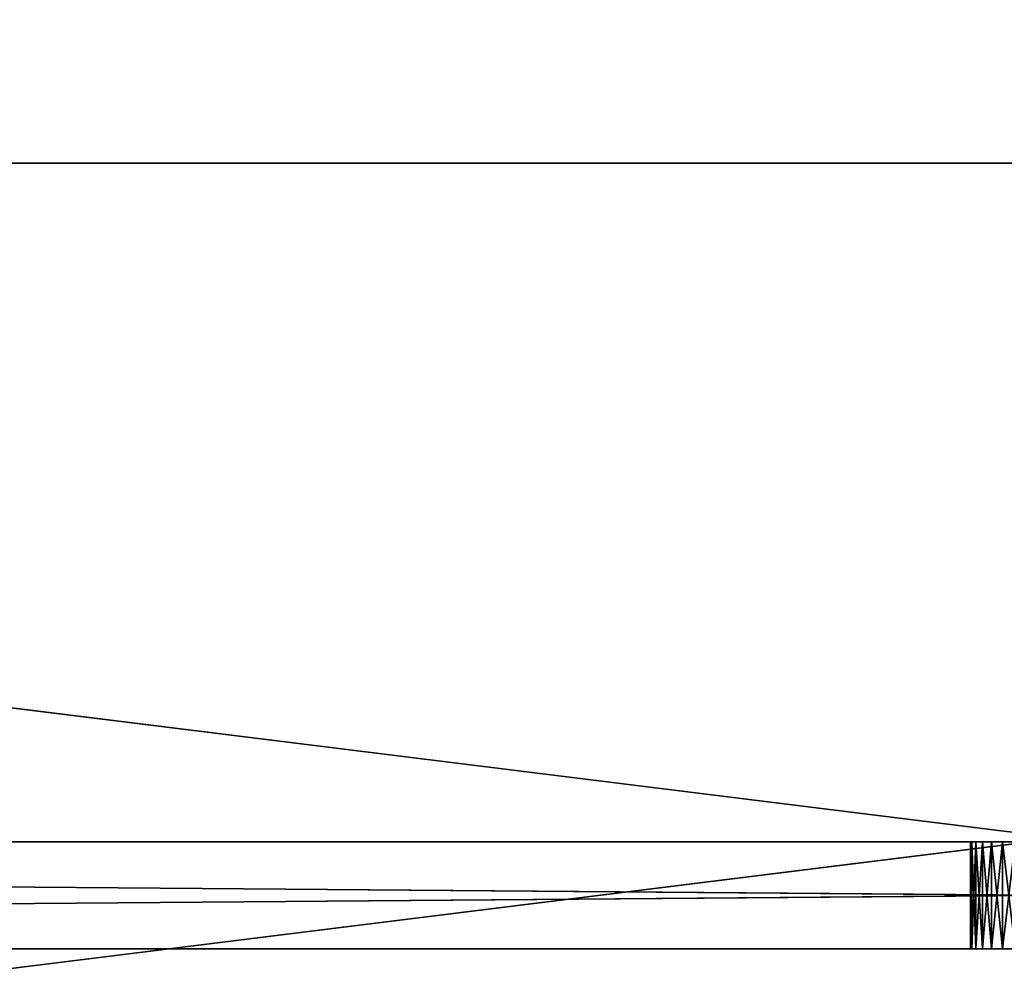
# Model space of a CAD drawing. Header units: centimetres. Extents: x 0.1 to 22.3, y 0.1 to 22.3.
# Tile 162 of 256: x 9.8 to 11.2, y 1.5 to 2.8. Entities that reach past the tile are written whole.
import ezdxf

# ---------------------------------------------------------------- set-up
doc = ezdxf.new("R2010")
doc.units = ezdxf.units.CM
doc.header["$LTSCALE"] = 2.54
doc.layers.get('0').update_dxf_attribs({"true_color": 0xff5454})

# ---------------------------------------------------------------- blocks, each defined once
blk = doc.blocks.new('Kosz na _mieci DELLA.STL')
at = {"color": 0}
for p, q in [((18.8375, 2.6158, 47.35), (0.3375, 0.3158, 47.35)), ((18.8375, 2.6158, 47.35), (0.3375, 0.3158, 47.35)), ((18.8375, 2.6158, 47.35), (3.6375, 2.6158, 47.35)), ((3.6375, 2.6158, 47.25), (22.1375, 0.3158, 47.25)), ((3.6375, 2.6158, 47.25), (22.1375, 0.3158, 47.25)), ((3.6375, 2.6158, 47.25), (18.8375, 2.6158, 47.25)), ((3.6375, 2.6158, 47.25), (18.8375, 2.6158, 47.25)), ((3.6375, 2.6158, 47.25), (18.8375, 2.6158, 47.35)), ((3.6375, 2.6158, 47.25), (18.8375, 2.6158, 47.35)), ((18.8375, 2.6158, 47.35), (3.6375, 2.6158, 47.35)), ((1.8375, 1.6658, 43.7575), (20.6375, 1.6658, 43.7575)), ((20.6375, 1.6658, 43.7575), (1.8375, 1.5158, 43.7575)), ((20.6375, 1.6658, 43.7575), (1.8375, 1.5158, 43.7575)), ((20.6375, 1.6658, 45.7575), (1.8375, 1.6658, 45.7575)), ((1.8375, 1.6658, 45.7575), (20.6375, 1.5158, 45.7575)), ((1.8375, 1.6658, 45.7575), (20.6375, 1.5158, 45.7575)), ((1.8375, 1.6658, 45.7575), (11.1125, 1.6658, 45.4575)), ((11.1125, 1.6658, 45.4575), (1.8375, 1.6658, 43.7575)), ((11.1125, 1.6658, 45.4575), (1.8375, 1.6658, 43.7575)), ((11.1144, 1.6658, 45.4358), (1.8375, 1.6658, 43.7575)), ((11.12, 1.6658, 45.5003), (1.8375, 1.6658, 45.7575)), ((1.8375, 1.6658, 45.7575), (11.1292, 1.6658, 45.52)), ((11.12, 1.6658, 45.5003), (1.8375, 1.6658, 45.7575)), ((11.1144, 1.6658, 45.4792), (1.8375, 1.6658, 45.7575)), ((11.1144, 1.6658, 45.4792), (1.8375, 1.6658, 45.7575)), ((1.8375, 1.6658, 45.7575), (11.1125, 1.6658, 45.4575)), ((11.12, 1.6658, 45.4148), (1.8375, 1.6658, 43.7575)), ((11.1144, 1.6658, 45.4358), (1.8375, 1.6658, 43.7575)), ((11.12, 1.6658, 45.4148), (1.8375, 1.6658, 43.7575)), ((11.1292, 1.6658, 45.395), (1.8375, 1.6658, 43.7575)), ((11.1292, 1.6658, 45.395), (1.8375, 1.6658, 43.7575)), ((11.1417, 1.6658, 45.3772), (1.8375, 1.6658, 43.7575)), ((11.175, 1.6658, 45.5658), (1.8375, 1.6658, 45.7575)), ((1.8375, 1.6658, 45.7575), (11.1947, 1.6658, 45.575)), ((11.1571, 1.6658, 45.5533), (1.8375, 1.6658, 45.7575)), ((11.175, 1.6658, 45.5658), (1.8375, 1.6658, 45.7575)), ((11.1571, 1.6658, 45.5533), (1.8375, 1.6658, 45.7575)), ((11.1417, 1.6658, 45.5379), (1.8375, 1.6658, 45.7575)), ((11.1417, 1.6658, 45.5379), (1.8375, 1.6658, 45.7575)), ((1.8375, 1.6658, 45.7575), (11.1292, 1.6658, 45.52)), ((11.1571, 1.6658, 45.3618), (1.8375, 1.6658, 43.7575)), ((11.1417, 1.6658, 45.3772), (1.8375, 1.6658, 43.7575)), ((11.1571, 1.6658, 45.3618), (1.8375, 1.6658, 43.7575)), ((11.175, 1.6658, 45.3493), (1.8375, 1.6658, 43.7575)), ((11.175, 1.6658, 45.3493), (1.8375, 1.6658, 43.7575)), ((11.1947, 1.6658, 45.34), (1.8375, 1.6658, 43.7575)), ((11.2375, 1.6658, 45.5825), (1.8375, 1.6658, 45.7575)), ((20.6375, 1.6658, 45.7575), (1.8375, 1.6658, 45.7575)), ((11.2375, 1.6658, 45.5825), (1.8375, 1.6658, 45.7575)), ((11.2158, 1.6658, 45.5806), (1.8375, 1.6658, 45.7575)), ((11.2158, 1.6658, 45.5806), (1.8375, 1.6658, 45.7575)), ((1.8375, 1.6658, 45.7575), (11.1947, 1.6658, 45.575)), ((11.2158, 1.6658, 45.3344), (1.8375, 1.6658, 43.7575)), ((11.1947, 1.6658, 45.34), (1.8375, 1.6658, 43.7575)), ((11.2158, 1.6658, 45.3344), (1.8375, 1.6658, 43.7575)), ((11.2375, 1.6658, 45.3325), (1.8375, 1.6658, 43.7575)), ((11.2375, 1.6658, 45.3325), (1.8375, 1.6658, 43.7575)), ((1.8375, 1.6658, 43.7575), (20.6375, 1.6658, 43.7575)), ((11.1125, 1.6658, 45.4575), (11.1144, 1.6658, 45.4358)), ((11.1144, 1.6658, 45.4792), (11.1125, 1.6658, 45.4575)), ((11.1144, 1.6658, 45.4358), (11.1125, 1.5158, 45.4575)), ((11.1144, 1.6658, 45.4358), (11.1125, 1.5158, 45.4575)), ((11.1125, 1.6658, 45.4575), (11.1144, 1.6658, 45.4358)), ((11.1125, 1.6658, 45.4575), (11.1125, 1.5158, 45.4575)), ((11.1125, 1.6658, 45.4575), (11.1125, 1.5158, 45.4575)), ((11.1125, 1.6658, 45.4575), (11.1144, 1.5158, 45.4792)), ((11.1125, 1.6658, 45.4575), (11.1144, 1.5158, 45.4792)), ((11.1144, 1.6658, 45.4792), (11.1125, 1.6658, 45.4575)), ((11.12, 1.6658, 45.5003), (11.1144, 1.6658, 45.4792)), ((11.1144, 1.6658, 45.4358), (11.12, 1.6658, 45.4148)), ((11.12, 1.6658, 45.4148), (11.1144, 1.5158, 45.4358)), ((11.12, 1.6658, 45.4148), (11.1144, 1.5158, 45.4358)), ((11.1144, 1.6658, 45.4358), (11.12, 1.6658, 45.4148)), ((11.1144, 1.6658, 45.4358), (11.1144, 1.5158, 45.4358)), ((11.1144, 1.6658, 45.4358), (11.1144, 1.5158, 45.4358)), ((11.1144, 1.6658, 45.4792), (11.1144, 1.5158, 45.4792)), ((11.1144, 1.6658, 45.4792), (11.1144, 1.5158, 45.4792)), ((11.1144, 1.6658, 45.4792), (11.12, 1.5158, 45.5003)), ((11.1144, 1.6658, 45.4792), (11.12, 1.5158, 45.5003)), ((11.12, 1.6658, 45.5003), (11.1144, 1.6658, 45.4792)), ((11.1292, 1.6658, 45.52), (11.12, 1.6658, 45.5003)), ((11.12, 1.6658, 45.4148), (11.1292, 1.6658, 45.395)), ((11.1292, 1.6658, 45.395), (11.12, 1.5158, 45.4148)), ((11.1292, 1.6658, 45.395), (11.12, 1.5158, 45.4148)), ((11.12, 1.6658, 45.4148), (11.1292, 1.6658, 45.395)), ((11.12, 1.6658, 45.4148), (11.12, 1.5158, 45.4148)), ((11.12, 1.6658, 45.4148), (11.12, 1.5158, 45.4148)), ((11.12, 1.6658, 45.5003), (11.12, 1.5158, 45.5003)), ((11.12, 1.6658, 45.5003), (11.12, 1.5158, 45.5003)), ((11.12, 1.6658, 45.5003), (11.1292, 1.5158, 45.52)), ((11.12, 1.6658, 45.5003), (11.1292, 1.5158, 45.52)), ((11.1292, 1.6658, 45.52), (11.12, 1.6658, 45.5003)), ((11.1292, 1.6658, 45.395), (11.1417, 1.6658, 45.3772)), ((11.1417, 1.6658, 45.5379), (11.1292, 1.6658, 45.52)), ((11.1417, 1.6658, 45.3772), (11.1292, 1.5158, 45.395)), ((11.1417, 1.6658, 45.3772), (11.1292, 1.5158, 45.395)), ((11.1292, 1.6658, 45.395), (11.1417, 1.6658, 45.3772)), ((11.1292, 1.6658, 45.395), (11.1292, 1.5158, 45.395)), ((11.1292, 1.6658, 45.395), (11.1292, 1.5158, 45.395)), ((11.1292, 1.6658, 45.52), (11.1292, 1.5158, 45.52)), ((11.1292, 1.6658, 45.52), (11.1292, 1.5158, 45.52)), ((11.1292, 1.6658, 45.52), (11.1417, 1.5158, 45.5379)), ((11.1292, 1.6658, 45.52), (11.1417, 1.5158, 45.5379)), ((11.1417, 1.6658, 45.5379), (11.1292, 1.6658, 45.52)), ((11.1571, 1.6658, 45.5533), (11.1417, 1.6658, 45.5379)), ((11.1417, 1.6658, 45.3772), (11.1571, 1.6658, 45.3618)), ((11.1571, 1.6658, 45.3618), (11.1417, 1.5158, 45.3772)), ((11.1571, 1.6658, 45.3618), (11.1417, 1.5158, 45.3772)), ((11.1417, 1.6658, 45.3772), (11.1571, 1.6658, 45.3618)), ((11.1417, 1.6658, 45.3772), (11.1417, 1.5158, 45.3772)), ((11.1417, 1.6658, 45.3772), (11.1417, 1.5158, 45.3772)), ((11.1417, 1.6658, 45.5379), (11.1417, 1.5158, 45.5379)), ((11.1417, 1.6658, 45.5379), (11.1417, 1.5158, 45.5379)), ((11.1417, 1.6658, 45.5379), (11.1571, 1.5158, 45.5533)), ((11.1417, 1.6658, 45.5379), (11.1571, 1.5158, 45.5533)), ((11.1571, 1.6658, 45.5533), (11.1417, 1.6658, 45.5379)), ((11.175, 1.6658, 45.5658), (11.1571, 1.6658, 45.5533)), ((11.1571, 1.6658, 45.3618), (11.175, 1.6658, 45.3493)), ((11.175, 1.6658, 45.3493), (11.1571, 1.5158, 45.3618)), ((11.175, 1.6658, 45.3493), (11.1571, 1.5158, 45.3618)), ((11.1571, 1.6658, 45.3618), (11.175, 1.6658, 45.3493)), ((11.1571, 1.6658, 45.3618), (11.1571, 1.5158, 45.3618)), ((11.1571, 1.6658, 45.3618), (11.1571, 1.5158, 45.3618)), ((11.1571, 1.6658, 45.5533), (11.1571, 1.5158, 45.5533)), ((11.1571, 1.6658, 45.5533), (11.1571, 1.5158, 45.5533)), ((11.1571, 1.6658, 45.5533), (11.175, 1.5158, 45.5658)), ((11.1571, 1.6658, 45.5533), (11.175, 1.5158, 45.5658)), ((11.175, 1.6658, 45.5658), (11.1571, 1.6658, 45.5533)), ((20.6375, 1.5158, 43.7575), (1.8375, 1.5158, 43.7575)), ((1.8375, 1.5158, 45.7575), (20.6375, 1.5158, 45.7575)), ((11.175, 1.5158, 45.3493), (1.8375, 1.5158, 43.7575)), ((1.8375, 1.5158, 43.7575), (11.1947, 1.5158, 45.34)), ((11.2375, 1.5158, 45.3325), (1.8375, 1.5158, 43.7575)), ((20.6375, 1.5158, 43.7575), (1.8375, 1.5158, 43.7575)), ((11.2375, 1.5158, 45.3325), (1.8375, 1.5158, 43.7575)), ((11.2158, 1.5158, 45.3344), (1.8375, 1.5158, 43.7575)), ((11.2158, 1.5158, 45.3344), (1.8375, 1.5158, 43.7575)), ((1.8375, 1.5158, 43.7575), (11.1947, 1.5158, 45.34)), ((11.1571, 1.5158, 45.3618), (1.8375, 1.5158, 43.7575)), ((11.175, 1.5158, 45.3493), (1.8375, 1.5158, 43.7575)), ((11.1571, 1.5158, 45.3618), (1.8375, 1.5158, 43.7575)), ((11.1417, 1.5158, 45.3772), (1.8375, 1.5158, 43.7575)), ((11.1417, 1.5158, 45.3772), (1.8375, 1.5158, 43.7575)), ((11.1292, 1.5158, 45.395), (1.8375, 1.5158, 43.7575)), ((11.12, 1.5158, 45.4148), (1.8375, 1.5158, 43.7575)), ((11.1292, 1.5158, 45.395), (1.8375, 1.5158, 43.7575)), ((11.12, 1.5158, 45.4148), (1.8375, 1.5158, 43.7575)), ((11.1144, 1.5158, 45.4358), (1.8375, 1.5158, 43.7575)), ((11.1144, 1.5158, 45.4358), (1.8375, 1.5158, 43.7575)), ((11.1144, 1.5158, 45.4358), (1.8375, 1.5158, 45.7575)), ((11.1144, 1.5158, 45.4358), (1.8375, 1.5158, 45.7575)), ((11.1125, 1.5158, 45.4575), (1.8375, 1.5158, 45.7575)), ((11.1125, 1.5158, 45.4575), (1.8375, 1.5158, 45.7575)), ((11.1144, 1.5158, 45.4792), (1.8375, 1.5158, 45.7575)), ((11.12, 1.5158, 45.5003), (1.8375, 1.5158, 45.7575)), ((11.1144, 1.5158, 45.4792), (1.8375, 1.5158, 45.7575)), ((11.12, 1.5158, 45.5003), (1.8375, 1.5158, 45.7575)), ((11.1292, 1.5158, 45.52), (1.8375, 1.5158, 45.7575)), ((11.1292, 1.5158, 45.52), (1.8375, 1.5158, 45.7575)), ((11.1417, 1.5158, 45.5379), (1.8375, 1.5158, 45.7575)), ((11.1571, 1.5158, 45.5533), (1.8375, 1.5158, 45.7575)), ((11.1417, 1.5158, 45.5379), (1.8375, 1.5158, 45.7575)), ((11.1571, 1.5158, 45.5533), (1.8375, 1.5158, 45.7575)), ((11.175, 1.5158, 45.5658), (1.8375, 1.5158, 45.7575)), ((11.175, 1.5158, 45.5658), (1.8375, 1.5158, 45.7575)), ((11.1947, 1.5158, 45.575), (1.8375, 1.5158, 45.7575)), ((11.2158, 1.5158, 45.5806), (1.8375, 1.5158, 45.7575)), ((11.1947, 1.5158, 45.575), (1.8375, 1.5158, 45.7575)), ((11.2158, 1.5158, 45.5806), (1.8375, 1.5158, 45.7575)), ((11.2375, 1.5158, 45.5825), (1.8375, 1.5158, 45.7575)), ((11.2375, 1.5158, 45.5825), (1.8375, 1.5158, 45.7575)), ((1.8375, 1.5158, 45.7575), (20.6375, 1.5158, 45.7575)), ((11.1144, 1.5158, 45.4358), (11.1125, 1.5158, 45.4575)), ((11.1125, 1.5158, 45.4575), (11.1144, 1.5158, 45.4792)), ((11.1144, 1.5158, 45.4358), (11.1125, 1.5158, 45.4575)), ((11.1125, 1.5158, 45.4575), (11.1144, 1.5158, 45.4792)), ((11.12, 1.5158, 45.4148), (11.1144, 1.5158, 45.4358)), ((11.1144, 1.5158, 45.4792), (11.12, 1.5158, 45.5003)), ((11.12, 1.5158, 45.4148), (11.1144, 1.5158, 45.4358)), ((11.1144, 1.5158, 45.4792), (11.12, 1.5158, 45.5003)), ((11.1292, 1.5158, 45.395), (11.12, 1.5158, 45.4148)), ((11.12, 1.5158, 45.5003), (11.1292, 1.5158, 45.52)), ((11.1292, 1.5158, 45.395), (11.12, 1.5158, 45.4148)), ((11.12, 1.5158, 45.5003), (11.1292, 1.5158, 45.52)), ((11.1417, 1.5158, 45.3772), (11.1292, 1.5158, 45.395)), ((11.1292, 1.5158, 45.52), (11.1417, 1.5158, 45.5379)), ((11.1417, 1.5158, 45.3772), (11.1292, 1.5158, 45.395)), ((11.1292, 1.5158, 45.52), (11.1417, 1.5158, 45.5379)), ((11.1571, 1.5158, 45.3618), (11.1417, 1.5158, 45.3772)), ((11.1417, 1.5158, 45.5379), (11.1571, 1.5158, 45.5533)), ((11.1571, 1.5158, 45.3618), (11.1417, 1.5158, 45.3772)), ((11.1417, 1.5158, 45.5379), (11.1571, 1.5158, 45.5533)), ((11.175, 1.5158, 45.3493), (11.1571, 1.5158, 45.3618)), ((11.1571, 1.5158, 45.5533), (11.175, 1.5158, 45.5658)), ((11.175, 1.5158, 45.3493), (11.1571, 1.5158, 45.3618)), ((11.1571, 1.5158, 45.5533), (11.175, 1.5158, 45.5658))]:
    blk.add_line(p, q, dxfattribs=at)
mesh = blk.add_polyface(dxfattribs=at)
corners = [(21.8375, 0.6158, 15.75), (0.6375, 0.6158, 15.75), (21.8375, 21.8158, 15.75)]
mesh.append_faces([[corners[k] for k in face] for face in [(0, 1, 2)]], dxfattribs={"color": 0})
mesh = blk.add_polyface(dxfattribs=at)
corners = [(21.8375, 21.8158, 15.75), (0.6375, 0.6158, 15.75), (0.6375, 21.8158, 15.75)]
mesh.append_faces([[corners[k] for k in face] for face in [(0, 1, 2)]], dxfattribs={"color": 0})
mesh = blk.add_polyface(dxfattribs=at)
corners = [(21.8375, 0.6158, 15.95), (0.6375, 21.8158, 15.95), (0.6375, 0.6158, 15.95)]
mesh.append_faces([[corners[k] for k in face] for face in [(0, 1, 2)]], dxfattribs={"color": 0})
mesh = blk.add_polyface(dxfattribs=at)
corners = [(21.8375, 21.8158, 15.95), (0.6375, 21.8158, 15.95), (21.8375, 0.6158, 15.95)]
mesh.append_faces([[corners[k] for k in face] for face in [(0, 1, 2)]], dxfattribs={"color": 0})
mesh = blk.add_polyface(dxfattribs=at)
corners = [(22.1375, 0.3158, 47.35), (18.8375, 2.6158, 47.35), (0.3375, 0.3158, 47.35)]
mesh.append_faces([[corners[k] for k in face] for face in [(0, 1, 2)]], dxfattribs={"color": 0})
mesh = blk.add_polyface(dxfattribs=at)
corners = [(18.8375, 2.6158, 47.35), (3.6375, 2.6158, 47.35), (0.3375, 0.3158, 47.35)]
mesh.append_faces([[corners[k] for k in face] for face in [(0, 1, 2)]], dxfattribs={"color": 0})
mesh = blk.add_polyface(dxfattribs=at)
corners = [(22.1375, 0.3158, 47.25), (0.3375, 0.3158, 47.25), (3.6375, 2.6158, 47.25)]
mesh.append_faces([[corners[k] for k in face] for face in [(0, 1, 2)]], dxfattribs={"color": 0})
mesh = blk.add_polyface(dxfattribs=at)
corners = [(22.1375, 0.3158, 47.25), (3.6375, 2.6158, 47.25), (18.8375, 2.6158, 47.25)]
mesh.append_faces([[corners[k] for k in face] for face in [(0, 1, 2)]], dxfattribs={"color": 0})
mesh = blk.add_polyface(dxfattribs=at)
corners = [(18.8375, 2.6158, 47.35), (18.8375, 2.6158, 47.25), (3.6375, 2.6158, 47.25)]
mesh.append_faces([[corners[k] for k in face] for face in [(0, 1, 2)]], dxfattribs={"color": 0})
mesh = blk.add_polyface(dxfattribs=at)
corners = [(18.8375, 2.6158, 47.35), (3.6375, 2.6158, 47.25), (3.6375, 2.6158, 47.35)]
mesh.append_faces([[corners[k] for k in face] for face in [(0, 1, 2)]], dxfattribs={"color": 0})
mesh = blk.add_polyface(dxfattribs=at)
corners = [(20.6375, 1.6658, 43.7575), (1.8375, 1.5158, 43.7575), (1.8375, 1.6658, 43.7575)]
mesh.append_faces([[corners[k] for k in face] for face in [(0, 1, 2)]], dxfattribs={"color": 0})
mesh = blk.add_polyface(dxfattribs=at)
corners = [(20.6375, 1.5158, 43.7575), (1.8375, 1.5158, 43.7575), (20.6375, 1.6658, 43.7575)]
mesh.append_faces([[corners[k] for k in face] for face in [(0, 1, 2)]], dxfattribs={"color": 0})
mesh = blk.add_polyface(dxfattribs=at)
corners = [(20.6375, 1.6658, 45.7575), (1.8375, 1.6658, 45.7575), (20.6375, 1.5158, 45.7575)]
mesh.append_faces([[corners[k] for k in face] for face in [(0, 1, 2)]], dxfattribs={"color": 0})
mesh = blk.add_polyface(dxfattribs=at)
corners = [(20.6375, 1.5158, 45.7575), (1.8375, 1.6658, 45.7575), (1.8375, 1.5158, 45.7575)]
mesh.append_faces([[corners[k] for k in face] for face in [(0, 1, 2)]], dxfattribs={"color": 0})
mesh = blk.add_polyface(dxfattribs=at)
corners = [(1.8375, 1.6658, 45.7575), (11.1125, 1.6658, 45.4575), (1.8375, 1.6658, 43.7575)]
mesh.append_faces([[corners[k] for k in face] for face in [(0, 1, 2)]], dxfattribs={"color": 0})
mesh = blk.add_polyface(dxfattribs=at)
corners = [(11.1125, 1.6658, 45.4575), (11.1144, 1.6658, 45.4358), (1.8375, 1.6658, 43.7575)]
mesh.append_faces([[corners[k] for k in face] for face in [(0, 1, 2)]], dxfattribs={"color": 0})
mesh = blk.add_polyface(dxfattribs=at)
corners = [(1.8375, 1.6658, 45.7575), (11.1292, 1.6658, 45.52), (11.12, 1.6658, 45.5003)]
mesh.append_faces([[corners[k] for k in face] for face in [(0, 1, 2)]], dxfattribs={"color": 0})
mesh = blk.add_polyface(dxfattribs=at)
corners = [(1.8375, 1.6658, 45.7575), (11.12, 1.6658, 45.5003), (11.1144, 1.6658, 45.4792)]
mesh.append_faces([[corners[k] for k in face] for face in [(0, 1, 2)]], dxfattribs={"color": 0})
mesh = blk.add_polyface(dxfattribs=at)
corners = [(1.8375, 1.6658, 45.7575), (11.1144, 1.6658, 45.4792), (11.1125, 1.6658, 45.4575)]
mesh.append_faces([[corners[k] for k in face] for face in [(0, 1, 2)]], dxfattribs={"color": 0})
mesh = blk.add_polyface(dxfattribs=at)
corners = [(11.1144, 1.6658, 45.4358), (11.12, 1.6658, 45.4148), (1.8375, 1.6658, 43.7575)]
mesh.append_faces([[corners[k] for k in face] for face in [(0, 1, 2)]], dxfattribs={"color": 0})
mesh = blk.add_polyface(dxfattribs=at)
corners = [(11.12, 1.6658, 45.4148), (11.1292, 1.6658, 45.395), (1.8375, 1.6658, 43.7575)]
mesh.append_faces([[corners[k] for k in face] for face in [(0, 1, 2)]], dxfattribs={"color": 0})
mesh = blk.add_polyface(dxfattribs=at)
corners = [(11.1292, 1.6658, 45.395), (11.1417, 1.6658, 45.3772), (1.8375, 1.6658, 43.7575)]
mesh.append_faces([[corners[k] for k in face] for face in [(0, 1, 2)]], dxfattribs={"color": 0})
mesh = blk.add_polyface(dxfattribs=at)
corners = [(1.8375, 1.6658, 45.7575), (11.1947, 1.6658, 45.575), (11.175, 1.6658, 45.5658)]
mesh.append_faces([[corners[k] for k in face] for face in [(0, 1, 2)]], dxfattribs={"color": 0})
mesh = blk.add_polyface(dxfattribs=at)
corners = [(1.8375, 1.6658, 45.7575), (11.175, 1.6658, 45.5658), (11.1571, 1.6658, 45.5533)]
mesh.append_faces([[corners[k] for k in face] for face in [(0, 1, 2)]], dxfattribs={"color": 0})
mesh = blk.add_polyface(dxfattribs=at)
corners = [(1.8375, 1.6658, 45.7575), (11.1571, 1.6658, 45.5533), (11.1417, 1.6658, 45.5379)]
mesh.append_faces([[corners[k] for k in face] for face in [(0, 1, 2)]], dxfattribs={"color": 0})
mesh = blk.add_polyface(dxfattribs=at)
corners = [(1.8375, 1.6658, 45.7575), (11.1417, 1.6658, 45.5379), (11.1292, 1.6658, 45.52)]
mesh.append_faces([[corners[k] for k in face] for face in [(0, 1, 2)]], dxfattribs={"color": 0})
mesh = blk.add_polyface(dxfattribs=at)
corners = [(11.1417, 1.6658, 45.3772), (11.1571, 1.6658, 45.3618), (1.8375, 1.6658, 43.7575)]
mesh.append_faces([[corners[k] for k in face] for face in [(0, 1, 2)]], dxfattribs={"color": 0})
mesh = blk.add_polyface(dxfattribs=at)
corners = [(11.1571, 1.6658, 45.3618), (11.175, 1.6658, 45.3493), (1.8375, 1.6658, 43.7575)]
mesh.append_faces([[corners[k] for k in face] for face in [(0, 1, 2)]], dxfattribs={"color": 0})
mesh = blk.add_polyface(dxfattribs=at)
corners = [(11.175, 1.6658, 45.3493), (11.1947, 1.6658, 45.34), (1.8375, 1.6658, 43.7575)]
mesh.append_faces([[corners[k] for k in face] for face in [(0, 1, 2)]], dxfattribs={"color": 0})
mesh = blk.add_polyface(dxfattribs=at)
corners = [(20.6375, 1.6658, 45.7575), (11.2375, 1.6658, 45.5825), (1.8375, 1.6658, 45.7575)]
mesh.append_faces([[corners[k] for k in face] for face in [(0, 1, 2)]], dxfattribs={"color": 0})
mesh = blk.add_polyface(dxfattribs=at)
corners = [(1.8375, 1.6658, 45.7575), (11.2375, 1.6658, 45.5825), (11.2158, 1.6658, 45.5806)]
mesh.append_faces([[corners[k] for k in face] for face in [(0, 1, 2)]], dxfattribs={"color": 0})
mesh = blk.add_polyface(dxfattribs=at)
corners = [(1.8375, 1.6658, 45.7575), (11.2158, 1.6658, 45.5806), (11.1947, 1.6658, 45.575)]
mesh.append_faces([[corners[k] for k in face] for face in [(0, 1, 2)]], dxfattribs={"color": 0})
mesh = blk.add_polyface(dxfattribs=at)
corners = [(11.1947, 1.6658, 45.34), (11.2158, 1.6658, 45.3344), (1.8375, 1.6658, 43.7575)]
mesh.append_faces([[corners[k] for k in face] for face in [(0, 1, 2)]], dxfattribs={"color": 0})
mesh = blk.add_polyface(dxfattribs=at)
corners = [(11.2158, 1.6658, 45.3344), (11.2375, 1.6658, 45.3325), (1.8375, 1.6658, 43.7575)]
mesh.append_faces([[corners[k] for k in face] for face in [(0, 1, 2)]], dxfattribs={"color": 0})
mesh = blk.add_polyface(dxfattribs=at)
corners = [(11.2375, 1.6658, 45.3325), (20.6375, 1.6658, 43.7575), (1.8375, 1.6658, 43.7575)]
mesh.append_faces([[corners[k] for k in face] for face in [(0, 1, 2)]], dxfattribs={"color": 0})
mesh = blk.add_polyface(dxfattribs=at)
corners = [(11.1144, 1.6658, 45.4358), (11.1125, 1.5158, 45.4575), (11.1144, 1.5158, 45.4358)]
mesh.append_faces([[corners[k] for k in face] for face in [(0, 1, 2)]], dxfattribs={"color": 0})
mesh = blk.add_polyface(dxfattribs=at)
corners = [(11.1125, 1.6658, 45.4575), (11.1125, 1.5158, 45.4575), (11.1144, 1.6658, 45.4358)]
mesh.append_faces([[corners[k] for k in face] for face in [(0, 1, 2)]], dxfattribs={"color": 0})
mesh = blk.add_polyface(dxfattribs=at)
corners = [(11.1125, 1.6658, 45.4575), (11.1144, 1.5158, 45.4792), (11.1125, 1.5158, 45.4575)]
mesh.append_faces([[corners[k] for k in face] for face in [(0, 1, 2)]], dxfattribs={"color": 0})
mesh = blk.add_polyface(dxfattribs=at)
corners = [(11.1144, 1.6658, 45.4792), (11.1144, 1.5158, 45.4792), (11.1125, 1.6658, 45.4575)]
mesh.append_faces([[corners[k] for k in face] for face in [(0, 1, 2)]], dxfattribs={"color": 0})
mesh = blk.add_polyface(dxfattribs=at)
corners = [(11.12, 1.6658, 45.4148), (11.1144, 1.5158, 45.4358), (11.12, 1.5158, 45.4148)]
mesh.append_faces([[corners[k] for k in face] for face in [(0, 1, 2)]], dxfattribs={"color": 0})
mesh = blk.add_polyface(dxfattribs=at)
corners = [(11.1144, 1.6658, 45.4358), (11.1144, 1.5158, 45.4358), (11.12, 1.6658, 45.4148)]
mesh.append_faces([[corners[k] for k in face] for face in [(0, 1, 2)]], dxfattribs={"color": 0})
mesh = blk.add_polyface(dxfattribs=at)
corners = [(11.1144, 1.6658, 45.4792), (11.12, 1.5158, 45.5003), (11.1144, 1.5158, 45.4792)]
mesh.append_faces([[corners[k] for k in face] for face in [(0, 1, 2)]], dxfattribs={"color": 0})
mesh = blk.add_polyface(dxfattribs=at)
corners = [(11.12, 1.6658, 45.5003), (11.12, 1.5158, 45.5003), (11.1144, 1.6658, 45.4792)]
mesh.append_faces([[corners[k] for k in face] for face in [(0, 1, 2)]], dxfattribs={"color": 0})
mesh = blk.add_polyface(dxfattribs=at)
corners = [(11.1292, 1.6658, 45.395), (11.12, 1.5158, 45.4148), (11.1292, 1.5158, 45.395)]
mesh.append_faces([[corners[k] for k in face] for face in [(0, 1, 2)]], dxfattribs={"color": 0})
mesh = blk.add_polyface(dxfattribs=at)
corners = [(11.12, 1.6658, 45.4148), (11.12, 1.5158, 45.4148), (11.1292, 1.6658, 45.395)]
mesh.append_faces([[corners[k] for k in face] for face in [(0, 1, 2)]], dxfattribs={"color": 0})
mesh = blk.add_polyface(dxfattribs=at)
corners = [(11.12, 1.6658, 45.5003), (11.1292, 1.5158, 45.52), (11.12, 1.5158, 45.5003)]
mesh.append_faces([[corners[k] for k in face] for face in [(0, 1, 2)]], dxfattribs={"color": 0})
mesh = blk.add_polyface(dxfattribs=at)
corners = [(11.1292, 1.6658, 45.52), (11.1292, 1.5158, 45.52), (11.12, 1.6658, 45.5003)]
mesh.append_faces([[corners[k] for k in face] for face in [(0, 1, 2)]], dxfattribs={"color": 0})
mesh = blk.add_polyface(dxfattribs=at)
corners = [(11.1417, 1.6658, 45.3772), (11.1292, 1.5158, 45.395), (11.1417, 1.5158, 45.3772)]
mesh.append_faces([[corners[k] for k in face] for face in [(0, 1, 2)]], dxfattribs={"color": 0})
mesh = blk.add_polyface(dxfattribs=at)
corners = [(11.1292, 1.6658, 45.395), (11.1292, 1.5158, 45.395), (11.1417, 1.6658, 45.3772)]
mesh.append_faces([[corners[k] for k in face] for face in [(0, 1, 2)]], dxfattribs={"color": 0})
mesh = blk.add_polyface(dxfattribs=at)
corners = [(11.1292, 1.6658, 45.52), (11.1417, 1.5158, 45.5379), (11.1292, 1.5158, 45.52)]
mesh.append_faces([[corners[k] for k in face] for face in [(0, 1, 2)]], dxfattribs={"color": 0})
mesh = blk.add_polyface(dxfattribs=at)
corners = [(11.1417, 1.6658, 45.5379), (11.1417, 1.5158, 45.5379), (11.1292, 1.6658, 45.52)]
mesh.append_faces([[corners[k] for k in face] for face in [(0, 1, 2)]], dxfattribs={"color": 0})
mesh = blk.add_polyface(dxfattribs=at)
corners = [(11.1571, 1.6658, 45.3618), (11.1417, 1.5158, 45.3772), (11.1571, 1.5158, 45.3618)]
mesh.append_faces([[corners[k] for k in face] for face in [(0, 1, 2)]], dxfattribs={"color": 0})
mesh = blk.add_polyface(dxfattribs=at)
corners = [(11.1417, 1.6658, 45.3772), (11.1417, 1.5158, 45.3772), (11.1571, 1.6658, 45.3618)]
mesh.append_faces([[corners[k] for k in face] for face in [(0, 1, 2)]], dxfattribs={"color": 0})
mesh = blk.add_polyface(dxfattribs=at)
corners = [(11.1571, 1.5158, 45.5533), (11.1417, 1.5158, 45.5379), (11.1417, 1.6658, 45.5379)]
mesh.append_faces([[corners[k] for k in face] for face in [(0, 1, 2)]], dxfattribs={"color": 0})
mesh = blk.add_polyface(dxfattribs=at)
corners = [(11.1571, 1.5158, 45.5533), (11.1417, 1.6658, 45.5379), (11.1571, 1.6658, 45.5533)]
mesh.append_faces([[corners[k] for k in face] for face in [(0, 1, 2)]], dxfattribs={"color": 0})
mesh = blk.add_polyface(dxfattribs=at)
corners = [(11.175, 1.6658, 45.3493), (11.1571, 1.5158, 45.3618), (11.175, 1.5158, 45.3493)]
mesh.append_faces([[corners[k] for k in face] for face in [(0, 1, 2)]], dxfattribs={"color": 0})
mesh = blk.add_polyface(dxfattribs=at)
corners = [(11.175, 1.6658, 45.3493), (11.1571, 1.6658, 45.3618), (11.1571, 1.5158, 45.3618)]
mesh.append_faces([[corners[k] for k in face] for face in [(0, 1, 2)]], dxfattribs={"color": 0})
mesh = blk.add_polyface(dxfattribs=at)
corners = [(11.175, 1.5158, 45.5658), (11.1571, 1.5158, 45.5533), (11.1571, 1.6658, 45.5533)]
mesh.append_faces([[corners[k] for k in face] for face in [(0, 1, 2)]], dxfattribs={"color": 0})
mesh = blk.add_polyface(dxfattribs=at)
corners = [(11.175, 1.5158, 45.5658), (11.1571, 1.6658, 45.5533), (11.175, 1.6658, 45.5658)]
mesh.append_faces([[corners[k] for k in face] for face in [(0, 1, 2)]], dxfattribs={"color": 0})
mesh = blk.add_polyface(dxfattribs=at)
corners = [(11.175, 1.5158, 45.3493), (1.8375, 1.5158, 43.7575), (11.1947, 1.5158, 45.34)]
mesh.append_faces([[corners[k] for k in face] for face in [(0, 1, 2)]], dxfattribs={"color": 0})
mesh = blk.add_polyface(dxfattribs=at)
corners = [(11.2375, 1.5158, 45.3325), (1.8375, 1.5158, 43.7575), (20.6375, 1.5158, 43.7575)]
mesh.append_faces([[corners[k] for k in face] for face in [(0, 1, 2)]], dxfattribs={"color": 0})
mesh = blk.add_polyface(dxfattribs=at)
corners = [(11.2158, 1.5158, 45.3344), (1.8375, 1.5158, 43.7575), (11.2375, 1.5158, 45.3325)]
mesh.append_faces([[corners[k] for k in face] for face in [(0, 1, 2)]], dxfattribs={"color": 0})
mesh = blk.add_polyface(dxfattribs=at)
corners = [(11.1947, 1.5158, 45.34), (1.8375, 1.5158, 43.7575), (11.2158, 1.5158, 45.3344)]
mesh.append_faces([[corners[k] for k in face] for face in [(0, 1, 2)]], dxfattribs={"color": 0})
mesh = blk.add_polyface(dxfattribs=at)
corners = [(11.1571, 1.5158, 45.3618), (1.8375, 1.5158, 43.7575), (11.175, 1.5158, 45.3493)]
mesh.append_faces([[corners[k] for k in face] for face in [(0, 1, 2)]], dxfattribs={"color": 0})
mesh = blk.add_polyface(dxfattribs=at)
corners = [(11.1417, 1.5158, 45.3772), (1.8375, 1.5158, 43.7575), (11.1571, 1.5158, 45.3618)]
mesh.append_faces([[corners[k] for k in face] for face in [(0, 1, 2)]], dxfattribs={"color": 0})
mesh = blk.add_polyface(dxfattribs=at)
corners = [(11.1292, 1.5158, 45.395), (1.8375, 1.5158, 43.7575), (11.1417, 1.5158, 45.3772)]
mesh.append_faces([[corners[k] for k in face] for face in [(0, 1, 2)]], dxfattribs={"color": 0})
mesh = blk.add_polyface(dxfattribs=at)
corners = [(11.12, 1.5158, 45.4148), (1.8375, 1.5158, 43.7575), (11.1292, 1.5158, 45.395)]
mesh.append_faces([[corners[k] for k in face] for face in [(0, 1, 2)]], dxfattribs={"color": 0})
mesh = blk.add_polyface(dxfattribs=at)
corners = [(11.1144, 1.5158, 45.4358), (1.8375, 1.5158, 43.7575), (11.12, 1.5158, 45.4148)]
mesh.append_faces([[corners[k] for k in face] for face in [(0, 1, 2)]], dxfattribs={"color": 0})
mesh = blk.add_polyface(dxfattribs=at)
corners = [(1.8375, 1.5158, 45.7575), (1.8375, 1.5158, 43.7575), (11.1144, 1.5158, 45.4358)]
mesh.append_faces([[corners[k] for k in face] for face in [(0, 1, 2)]], dxfattribs={"color": 0})
mesh = blk.add_polyface(dxfattribs=at)
corners = [(1.8375, 1.5158, 45.7575), (11.1144, 1.5158, 45.4358), (11.1125, 1.5158, 45.4575)]
mesh.append_faces([[corners[k] for k in face] for face in [(0, 1, 2)]], dxfattribs={"color": 0})
mesh = blk.add_polyface(dxfattribs=at)
corners = [(1.8375, 1.5158, 45.7575), (11.1125, 1.5158, 45.4575), (11.1144, 1.5158, 45.4792)]
mesh.append_faces([[corners[k] for k in face] for face in [(0, 1, 2)]], dxfattribs={"color": 0})
mesh = blk.add_polyface(dxfattribs=at)
corners = [(1.8375, 1.5158, 45.7575), (11.1144, 1.5158, 45.4792), (11.12, 1.5158, 45.5003)]
mesh.append_faces([[corners[k] for k in face] for face in [(0, 1, 2)]], dxfattribs={"color": 0})
mesh = blk.add_polyface(dxfattribs=at)
corners = [(1.8375, 1.5158, 45.7575), (11.12, 1.5158, 45.5003), (11.1292, 1.5158, 45.52)]
mesh.append_faces([[corners[k] for k in face] for face in [(0, 1, 2)]], dxfattribs={"color": 0})
mesh = blk.add_polyface(dxfattribs=at)
corners = [(1.8375, 1.5158, 45.7575), (11.1292, 1.5158, 45.52), (11.1417, 1.5158, 45.5379)]
mesh.append_faces([[corners[k] for k in face] for face in [(0, 1, 2)]], dxfattribs={"color": 0})
mesh = blk.add_polyface(dxfattribs=at)
corners = [(1.8375, 1.5158, 45.7575), (11.1417, 1.5158, 45.5379), (11.1571, 1.5158, 45.5533)]
mesh.append_faces([[corners[k] for k in face] for face in [(0, 1, 2)]], dxfattribs={"color": 0})
mesh = blk.add_polyface(dxfattribs=at)
corners = [(1.8375, 1.5158, 45.7575), (11.1571, 1.5158, 45.5533), (11.175, 1.5158, 45.5658)]
mesh.append_faces([[corners[k] for k in face] for face in [(0, 1, 2)]], dxfattribs={"color": 0})
mesh = blk.add_polyface(dxfattribs=at)
corners = [(1.8375, 1.5158, 45.7575), (11.175, 1.5158, 45.5658), (11.1947, 1.5158, 45.575)]
mesh.append_faces([[corners[k] for k in face] for face in [(0, 1, 2)]], dxfattribs={"color": 0})
mesh = blk.add_polyface(dxfattribs=at)
corners = [(1.8375, 1.5158, 45.7575), (11.1947, 1.5158, 45.575), (11.2158, 1.5158, 45.5806)]
mesh.append_faces([[corners[k] for k in face] for face in [(0, 1, 2)]], dxfattribs={"color": 0})
mesh = blk.add_polyface(dxfattribs=at)
corners = [(1.8375, 1.5158, 45.7575), (11.2158, 1.5158, 45.5806), (11.2375, 1.5158, 45.5825)]
mesh.append_faces([[corners[k] for k in face] for face in [(0, 1, 2)]], dxfattribs={"color": 0})
mesh = blk.add_polyface(dxfattribs=at)
corners = [(1.8375, 1.5158, 45.7575), (11.2375, 1.5158, 45.5825), (20.6375, 1.5158, 45.7575)]
mesh.append_faces([[corners[k] for k in face] for face in [(0, 1, 2)]], dxfattribs={"color": 0})

msp = doc.modelspace()

# ---------------------------------------------------------------- block references
at = {"color": 0}
msp.add_blockref('Kosz na _mieci DELLA.STL', (0, 0), dxfattribs=at)

doc.saveas('drawing.dxf')
